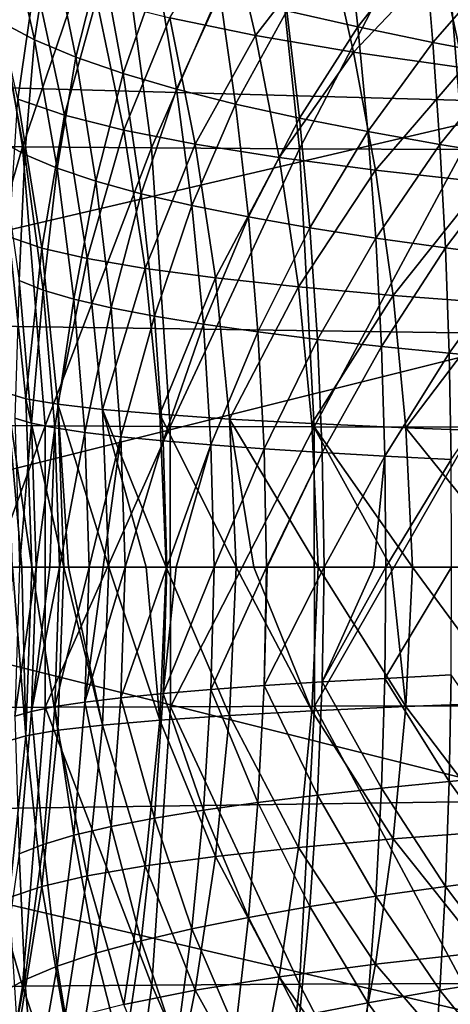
# Model space of a CAD drawing. Header units: metres. Extents: x -28 to 111, y -27 to 27.
# Tile 35 of 55: x 27.65 to 32.38, y -4.81 to 6.02. Entities that reach past the tile are written whole.
import ezdxf

# ---------------------------------------------------------------- set-up
doc = ezdxf.new("R2010")
doc.units = ezdxf.units.M
doc.layers.add('solid_13061041_XXX', color=7, linetype='CONTINUOUS')

msp = doc.modelspace()

# ---------------------------------------------------------------- linework, layer by layer
at = {"layer": 'solid_13061041_XXX'}
for points in [[(33.509815, 7.606399, 34.444271), (23.249798, 8.016752, 34.283787), (23.249947, 5.38913, 34.956993)], [(33.510155, 5.106573, 35.028496), (33.509815, 7.606399, 34.444271), (23.249947, 5.38913, 34.956993)], [(26.493675, 4.638311, 20.816944), (27.186756, 7.625631, 22.897264), (27.677523, 4.622617, 22.565866)], [(27.677523, 4.622617, 22.565866), (27.186756, 7.625631, 22.897264), (28.693539, 7.615087, 24.496973)], [(27.677523, 4.622617, 22.565866), (28.693539, 7.615087, 24.496973), (29.098459, 4.610292, 24.122873)], [(29.098459, 4.610292, 24.122873), (28.693539, 7.615087, 24.496973), (30.405432, 7.610032, 25.859335)], [(29.098459, 4.610292, 24.122873), (30.405432, 7.610032, 25.859335), (30.725756, 4.600856, 25.457075)], [(30.725756, 4.600856, 25.457075), (30.405432, 7.610032, 25.859335), (32.285999, 7.608616, 26.960966)], [(30.725756, 4.600856, 25.457075), (32.285999, 7.608616, 26.960966), (32.524971, 4.593829, 26.542446)], [(32.524971, 4.593829, 26.542446), (32.285999, 7.608616, 26.960966), (34.296921, 7.608992, 27.783905)], [(27.427408, 6.000593, -12.136163), (27.809856, 5.79963, -12.900834), (27.5014, 7.18014, -13.142211)], [(27.5014, 7.18014, -13.142211), (27.809856, 5.79963, -12.900834), (27.989677, 6.944945, -13.868817)], [(29.299213, 6.041277, -79.291939), (29.942577, 7.110329, -76.615784), (30.24206, 5.846821, -76.94014)], [(30.24206, 5.846821, -76.94014), (29.942577, 7.110329, -76.615784), (31.043848, 6.885319, -74.323845)], [(30.584183, 6.119918, -16.394377), (31.368465, 5.941486, -16.893589), (31.240938, 7.070299, -17.092857)], [(31.240938, 7.070299, -17.092857), (31.368465, 5.941486, -16.893589), (32.100597, 6.872421, -17.514711)], [(27.809856, 5.79963, -12.900834), (28.264114, 5.60961, -13.64257), (27.989677, 6.944945, -13.868817)], [(27.989677, 6.944945, -13.868817), (28.264114, 5.60961, -13.64257), (28.545885, 6.722896, -14.565805)], [(30.24206, 5.846821, -76.94014), (31.043848, 6.885319, -74.323845), (31.319067, 5.66385, -74.630806)], [(31.319067, 5.66385, -74.630806), (31.043848, 6.885319, -74.323845), (32.27602, 6.673394, -72.081535)], [(31.368465, 5.941486, -16.893589), (32.192226, 5.7709, -17.32938), (32.100597, 6.872421, -17.514711)], [(32.100597, 6.872421, -17.514711), (32.192226, 5.7709, -17.32938), (32.989231, 6.687097, -17.870256)], [(28.264114, 5.60961, -13.64257), (28.786547, 5.429557, -14.35325), (28.545885, 6.722896, -14.565805)], [(28.545885, 6.722896, -14.565805), (28.786547, 5.429557, -14.35325), (29.166517, 6.511374, -15.224439)], [(27.625582, 5.147481, -86.826897), (27.279799, 6.701857, -86.509697), (27.818045, 6.467695, -84.085991)], [(31.319067, 5.66385, -74.630806), (32.27602, 6.673394, -72.081535), (32.527786, 5.49074, -72.373367)], [(32.192226, 5.7709, -17.32938), (33.046631, 5.610672, -17.698078), (32.989231, 6.687097, -17.870256)], [(32.527786, 5.49074, -72.373367), (32.27602, 6.673394, -72.081535), (33.636234, 6.473273, -69.89856)], [(28.786547, 5.429557, -14.35325), (29.373552, 5.257413, -15.024605), (29.166517, 6.511374, -15.224439)], [(29.166517, 6.511374, -15.224439), (29.373552, 5.257413, -15.024605), (29.84749, 6.3106, -15.836521)], [(27.625582, 5.147481, -86.826897), (27.818045, 6.467695, -84.085991), (28.140038, 4.972202, -84.378151)], [(28.140038, 4.972202, -84.378151), (27.818045, 6.467695, -84.085991), (28.49118, 6.247892, -81.676979)], [(29.373552, 5.257413, -15.024605), (30.021154, 5.093445, -15.648721), (29.84749, 6.3106, -15.836521)], [(29.84749, 6.3106, -15.836521), (30.021154, 5.093445, -15.648721), (30.584183, 6.119918, -16.394377)], [(28.140038, 4.972202, -84.378151), (28.49118, 6.247892, -81.676979), (28.791363, 4.807167, -81.947876)], [(28.791363, 4.807167, -81.947876), (28.49118, 6.247892, -81.676979), (29.299213, 6.041277, -79.291939)], [(30.021154, 5.093445, -15.648721), (30.724815, 4.937198, -16.218222), (30.584183, 6.119918, -16.394377)], [(30.584183, 6.119918, -16.394377), (30.724815, 4.937198, -16.218222), (31.368465, 5.941486, -16.893589)], [(27.419493, 4.695155, -11.145884), (27.702465, 4.538313, -11.941039), (27.427408, 6.000593, -12.136163)], [(27.427408, 6.000593, -12.136163), (27.702465, 4.538313, -11.941039), (27.809856, 5.79963, -12.900834)], [(28.791363, 4.807167, -81.947876), (29.299213, 6.041277, -79.291939), (29.579004, 4.651485, -79.545013)], [(29.579004, 4.651485, -79.545013), (29.299213, 6.041277, -79.291939), (30.24206, 5.846821, -76.94014)], [(30.724815, 4.937198, -16.218222), (31.476862, 4.790517, -16.728619), (31.368465, 5.941486, -16.893589)], [(31.368465, 5.941486, -16.893589), (31.476862, 4.790517, -16.728619), (32.192226, 5.7709, -17.32938)], [(27.702465, 4.538313, -11.941039), (28.058765, 4.387132, -12.718451), (27.809856, 5.79963, -12.900834)], [(27.809856, 5.79963, -12.900834), (28.058765, 4.387132, -12.718451), (28.264114, 5.60961, -13.64257)], [(29.579004, 4.651485, -79.545013), (30.24206, 5.846821, -76.94014), (30.502338, 4.504379, -77.17852)], [(30.502338, 4.504379, -77.17852), (30.24206, 5.846821, -76.94014), (31.319067, 5.66385, -74.630806)], [(31.476862, 4.790517, -16.728619), (32.269424, 4.649891, -17.175396), (32.192226, 5.7709, -17.32938)], [(32.192226, 5.7709, -17.32938), (32.269424, 4.649891, -17.175396), (33.046631, 5.610672, -17.698078)], [(30.502338, 4.504379, -77.17852), (31.319067, 5.66385, -74.630806), (31.560253, 4.365356, -74.857277)], [(31.560253, 4.365356, -74.857277), (31.319067, 5.66385, -74.630806), (32.527786, 5.49074, -72.373367)], [(28.058765, 4.387132, -12.718451), (28.486586, 4.243677, -13.470989), (28.264114, 5.60961, -13.64257)], [(28.264114, 5.60961, -13.64257), (28.486586, 4.243677, -13.470989), (28.786547, 5.429557, -14.35325)], [(32.269424, 4.649891, -17.175396), (33.09417, 4.517444, -17.554752), (33.046631, 5.610672, -17.698078)], [(28.486586, 4.243677, -13.470989), (28.982288, 4.107263, -14.191019), (28.786547, 5.429557, -14.35325)], [(28.786547, 5.429557, -14.35325), (28.982288, 4.107263, -14.191019), (29.373552, 5.257413, -15.024605)], [(31.560253, 4.365356, -74.857277), (32.527786, 5.49074, -72.373367), (32.749992, 4.23317, -72.59024)], [(33.510155, 5.106573, 35.028496), (23.249947, 5.38913, 34.956993), (23.249981, 2.707619, 35.363823)], [(28.982288, 4.107263, -14.191019), (29.542231, 3.976375, -14.870833), (29.373552, 5.257413, -15.024605)], [(29.373552, 5.257413, -15.024605), (29.542231, 3.976375, -14.870833), (30.021154, 5.093445, -15.648721)], [(33.510235, 2.56439, 35.381535), (33.510155, 5.106573, 35.028496), (23.249981, 2.707619, 35.363823)], [(27.531445, 3.632457, -89.520554), (27.625582, 5.147481, -86.826897), (27.892063, 3.509909, -87.037109)], [(27.892063, 3.509909, -87.037109), (27.625582, 5.147481, -86.826897), (28.140038, 4.972202, -84.378151)], [(29.542231, 3.976375, -14.870833), (30.162539, 3.851276, -15.502929), (30.021154, 5.093445, -15.648721)], [(30.021154, 5.093445, -15.648721), (30.162539, 3.851276, -15.502929), (30.724815, 4.937198, -16.218222)], [(27.892063, 3.509909, -87.037109), (28.140038, 4.972202, -84.378151), (28.391033, 3.393933, -84.567902)], [(28.391033, 3.393933, -84.567902), (28.140038, 4.972202, -84.378151), (28.791363, 4.807167, -81.947876)], [(30.162539, 3.851276, -15.502929), (30.838799, 3.731678, -16.080326), (30.724815, 4.937198, -16.218222)], [(30.724815, 4.937198, -16.218222), (30.838799, 3.731678, -16.080326), (31.476862, 4.790517, -16.728619)], [(28.391033, 3.393933, -84.567902), (28.791363, 4.807167, -81.947876), (29.028175, 3.284343, -82.121216)], [(29.028175, 3.284343, -82.121216), (28.791363, 4.807167, -81.947876), (29.579004, 4.651485, -79.545013)], [(30.838799, 3.731678, -16.080326), (31.563871, 3.619051, -16.598547), (31.476862, 4.790517, -16.728619)], [(31.476862, 4.790517, -16.728619), (31.563871, 3.619051, -16.598547), (32.269424, 4.649891, -17.175396)], [(27.419493, 4.695155, -11.145884), (27.640671, 3.151799, -11.003358), (27.702465, 4.538313, -11.941039)], [(26.493675, 4.638311, 20.816944), (27.677523, 4.622617, 22.565866), (26.786203, 1.560422, 20.678612)], [(27.677523, 4.622617, 22.565866), (27.927143, 1.554257, 22.397425), (26.786203, 1.560422, 20.678612)], [(27.677523, 4.622617, 22.565866), (29.098459, 4.610292, 24.122873), (27.927143, 1.554257, 22.397425)], [(29.098459, 4.610292, 24.122873), (29.304081, 1.548966, 23.933081), (27.927143, 1.554257, 22.397425)], [(29.028175, 3.284343, -82.121216), (29.579004, 4.651485, -79.545013), (29.802368, 3.180544, -79.70562)], [(29.098459, 4.610292, 24.122873), (30.725756, 4.600856, 25.457075), (29.304081, 1.548966, 23.933081)], [(30.725756, 4.600856, 25.457075), (30.888016, 1.544533, 25.253563), (29.304081, 1.548966, 23.933081)], [(29.802368, 3.180544, -79.70562), (29.579004, 4.651485, -79.545013), (30.502338, 4.504379, -77.17852)], [(30.725756, 4.600856, 25.457075), (32.524971, 4.593829, 26.542446), (30.888016, 1.544533, 25.253563)], [(32.524971, 4.593829, 26.542446), (32.645672, 1.540938, 26.331392), (30.888016, 1.544533, 25.253563)], [(31.563871, 3.619051, -16.598547), (32.330276, 3.510779, -17.05332), (32.269424, 4.649891, -17.175396)], [(32.269424, 4.649891, -17.175396), (32.330276, 3.510779, -17.05332), (33.09417, 4.517444, -17.554752)], [(27.640671, 3.151799, -11.003358), (27.906296, 3.047648, -11.809431), (27.702465, 4.538313, -11.941039)], [(27.702465, 4.538313, -11.941039), (27.906296, 3.047648, -11.809431), (28.058765, 4.387132, -12.718451)], [(29.802368, 3.180544, -79.70562), (30.502338, 4.504379, -77.17852), (30.71244, 3.08202, -77.329674)], [(30.71244, 3.08202, -77.329674), (30.502338, 4.504379, -77.17852), (31.560253, 4.365356, -74.857277)], [(32.330276, 3.510779, -17.05332), (33.130283, 3.408537, -17.440781), (33.09417, 4.517444, -17.554752)], [(27.906296, 3.047648, -11.809431), (28.244556, 2.946874, -12.595447), (28.058765, 4.387132, -12.718451)], [(28.058765, 4.387132, -12.718451), (28.244556, 2.946874, -12.595447), (28.486586, 4.243677, -13.470989)], [(30.71244, 3.08202, -77.329674), (31.560253, 4.365356, -74.857277), (31.756815, 2.988455, -75.001892)], [(31.756815, 2.988455, -75.001892), (31.560253, 4.365356, -74.857277), (32.749992, 4.23317, -72.59024)], [(28.244556, 2.946874, -12.595447), (28.653576, 2.850916, -13.354519), (28.486586, 4.243677, -13.470989)], [(28.486586, 4.243677, -13.470989), (28.653576, 2.850916, -13.354519), (28.982288, 4.107263, -14.191019)], [(31.756815, 2.988455, -75.001892), (32.749992, 4.23317, -72.59024), (32.932461, 2.899006, -72.730667)], [(28.653576, 2.850916, -13.354519), (29.129738, 2.759348, -14.079609), (28.982288, 4.107263, -14.191019)], [(28.982288, 4.107263, -14.191019), (29.129738, 2.759348, -14.079609), (29.542231, 3.976375, -14.870833)], [(29.129738, 2.759348, -14.079609), (29.669378, 2.671179, -14.763657), (29.542231, 3.976375, -14.870833)], [(29.542231, 3.976375, -14.870833), (29.669378, 2.671179, -14.763657), (30.162539, 3.851276, -15.502929)], [(29.669378, 2.671179, -14.763657), (30.268726, 2.586625, -15.399699), (30.162539, 3.851276, -15.502929)], [(30.162539, 3.851276, -15.502929), (30.268726, 2.586625, -15.399699), (30.838799, 3.731678, -16.080326)], [(30.268726, 2.586625, -15.399699), (30.923515, 2.505526, -15.98125), (30.838799, 3.731678, -16.080326)], [(30.838799, 3.731678, -16.080326), (30.923515, 2.505526, -15.98125), (31.563871, 3.619051, -16.598547)], [(27.501158, 1.916432, -92.158699), (27.531445, 3.632457, -89.520554), (27.713655, 1.853071, -89.643784)], [(27.713655, 1.853071, -89.643784), (27.531445, 3.632457, -89.520554), (27.892063, 3.509909, -87.037109)], [(30.923515, 2.505526, -15.98125), (31.627207, 2.428922, -16.503923), (31.563871, 3.619051, -16.598547)], [(31.563871, 3.619051, -16.598547), (31.627207, 2.428922, -16.503923), (32.330276, 3.510779, -17.05332)], [(27.713655, 1.853071, -89.643784), (27.892063, 3.509909, -87.037109), (28.065845, 1.792837, -87.139687)], [(28.065845, 1.792837, -87.139687), (27.892063, 3.509909, -87.037109), (28.391033, 3.393933, -84.567902)], [(31.627207, 2.428922, -16.503923), (32.372852, 2.355081, -16.963675), (32.330276, 3.510779, -17.05332)], [(32.330276, 3.510779, -17.05332), (32.372852, 2.355081, -16.963675), (33.130283, 3.408537, -17.440781)], [(28.065845, 1.792837, -87.139687), (28.391033, 3.393933, -84.567902), (28.557739, 1.735611, -84.654396)], [(28.557739, 1.735611, -84.654396), (28.391033, 3.393933, -84.567902), (29.028175, 3.284343, -82.121216)], [(32.372852, 2.355081, -16.963675), (33.153393, 2.285176, -17.356644), (33.130283, 3.408537, -17.440781)], [(28.557739, 1.735611, -84.654396), (29.028175, 3.284343, -82.121216), (29.188494, 1.681311, -82.195969)], [(29.188494, 1.681311, -82.195969), (29.028175, 3.284343, -82.121216), (29.802368, 3.180544, -79.70562)], [(27.594336, 1.638836, -10.099203), (27.778755, 1.585014, -10.928429), (27.640671, 3.151799, -11.003358)], [(27.640671, 3.151799, -11.003358), (27.778755, 1.585014, -10.928429), (27.906296, 3.047648, -11.809431)], [(29.188494, 1.681311, -82.195969), (29.802368, 3.180544, -79.70562), (29.956417, 1.629642, -79.77253)], [(29.956417, 1.629642, -79.77253), (29.802368, 3.180544, -79.70562), (30.71244, 3.08202, -77.329674)], [(27.778755, 1.585014, -10.928429), (28.035353, 1.533307, -11.741652), (27.906296, 3.047648, -11.809431)], [(27.906296, 3.047648, -11.809431), (28.035353, 1.533307, -11.741652), (28.244556, 2.946874, -12.595447)], [(29.956417, 1.629642, -79.77253), (30.71244, 3.08202, -77.329674), (30.859777, 1.580347, -77.39222)], [(30.859777, 1.580347, -77.39222), (30.71244, 3.08202, -77.329674), (31.756815, 2.988455, -75.001892)], [(28.035353, 1.533307, -11.741652), (28.363649, 1.483087, -12.532206), (28.244556, 2.946874, -12.595447)], [(28.244556, 2.946874, -12.595447), (28.363649, 1.483087, -12.532206), (28.653576, 2.850916, -13.354519)], [(30.859777, 1.580347, -77.39222), (31.756815, 2.988455, -75.001892), (31.896524, 1.53328, -75.063095)], [(31.896524, 1.53328, -75.063095), (31.756815, 2.988455, -75.001892), (32.932461, 2.899006, -72.730667)], [(28.363649, 1.483087, -12.532206), (28.76157, 1.4351, -13.293605), (28.653576, 2.850916, -13.354519)], [(28.653576, 2.850916, -13.354519), (28.76157, 1.4351, -13.293605), (29.129738, 2.759348, -14.079609)], [(31.896524, 1.53328, -75.063095), (32.932461, 2.899006, -72.730667), (33.063374, 1.488016, -72.792953)], [(33.510235, 2.56439, 35.381535), (23.249981, 2.707619, 35.363823), (23.249983, -0.00127, 35.499924)], [(28.76157, 1.4351, -13.293605), (29.225515, 1.389149, -14.019514), (29.129738, 2.759348, -14.079609)], [(29.129738, 2.759348, -14.079609), (29.225515, 1.389149, -14.019514), (29.669378, 2.671179, -14.763657)], [(29.225515, 1.389149, -14.019514), (29.751825, 1.344747, -14.703609), (29.669378, 2.671179, -14.763657)], [(29.669378, 2.671179, -14.763657), (29.751825, 1.344747, -14.703609), (30.268726, 2.586625, -15.399699)], [(33.510239, 0.000384, 35.49979), (33.510235, 2.56439, 35.381535), (23.249983, -0.00127, 35.499924)], [(29.751825, 1.344747, -14.703609), (30.336805, 1.302022, -15.339587), (30.268726, 2.586625, -15.399699)], [(30.268726, 2.586625, -15.399699), (30.336805, 1.302022, -15.339587), (30.923515, 2.505526, -15.98125)], [(30.336805, 1.302022, -15.339587), (30.976353, 1.260911, -15.921556), (30.923515, 2.505526, -15.98125)], [(30.923515, 2.505526, -15.98125), (30.976353, 1.260911, -15.921556), (31.627207, 2.428922, -16.503923)], [(30.976353, 1.260911, -15.921556), (31.664583, 1.22196, -16.445299), (31.627207, 2.428922, -16.503923)], [(31.627207, 2.428922, -16.503923), (31.664583, 1.22196, -16.445299), (32.372852, 2.355081, -16.963675)], [(31.664583, 1.22196, -16.445299), (32.395203, 1.184315, -16.906981), (32.372852, 2.355081, -16.963675)], [(32.372852, 2.355081, -16.963675), (32.395203, 1.184315, -16.906981), (33.153393, 2.285176, -17.356644)], [(27.501158, 1.916432, -92.158699), (27.713655, 1.853071, -89.643784), (27.780687, 0, -89.655304)], [(27.501158, 1.916432, -92.158699), (27.780687, 0, -89.655304), (27.671461, 0, -90.755562)], [(27.569273, 0, -92.192215), (27.501158, 1.916432, -92.158699), (27.671461, 0, -90.755562)], [(27.713655, 1.853071, -89.643784), (28.065845, 1.792837, -87.139687), (28.133488, 0, -87.134125)], [(27.713655, 1.853071, -89.643784), (28.133488, 0, -87.134125), (27.780687, 0, -89.655304)], [(28.065845, 1.792837, -87.139687), (28.557739, 1.735611, -84.654396), (28.626757, 0, -84.637131)], [(28.065845, 1.792837, -87.139687), (28.626757, 0, -84.637131), (28.184757, 0, -86.83606)], [(28.133488, 0, -87.134125), (28.065845, 1.792837, -87.139687), (28.184757, 0, -86.83606)], [(28.557739, 1.735611, -84.654396), (29.188494, 1.681311, -82.195969), (29.259127, 0, -82.171219)], [(28.557739, 1.735611, -84.654396), (29.259127, 0, -82.171219), (29.037457, 0, -82.972595)], [(28.626757, 0, -84.637131), (28.557739, 1.735611, -84.654396), (29.037457, 0, -82.972595)], [(27.594336, 1.638836, -10.099203), (27.646515, 0, -10.085173), (27.778755, 1.585014, -10.928429)], [(29.188494, 1.681311, -82.195969), (29.956417, 1.629642, -79.77253), (30.028204, 0, -79.744598)], [(29.188494, 1.681311, -82.195969), (30.028204, 0, -79.744598), (29.259127, 0, -82.171219)], [(29.956417, 1.629642, -79.77253), (30.859777, 1.580347, -77.39222), (30.931728, 0, -77.364761)], [(29.956417, 1.629642, -79.77253), (30.931728, 0, -77.364761), (30.223141, 0, -79.195724)], [(30.028204, 0, -79.744598), (29.956417, 1.629642, -79.77253), (30.223141, 0, -79.195724)], [(26.786203, 1.560422, 20.678612), (27.927143, 1.554257, 22.397425), (26.786934, -1.544939, 20.678259)], [(27.927143, 1.554257, 22.397425), (27.927765, -1.538833, 22.396999), (26.786934, -1.544939, 20.678259)], [(27.646515, 0, -10.085173), (27.830248, 0, -10.921021), (27.778755, 1.585014, -10.928429)], [(27.778755, 1.585014, -10.928429), (27.830248, 0, -10.921021), (28.035353, 1.533307, -11.741652)], [(27.830248, 0, -10.921021), (27.978643, 0, -11.424619), (28.035353, 1.533307, -11.741652)], [(27.927143, 1.554257, 22.397425), (29.304081, 1.548966, 23.933081), (27.927765, -1.538833, 22.396999)], [(29.304081, 1.548966, 23.933081), (29.304594, -1.533592, 23.932602), (27.927765, -1.538833, 22.396999)], [(27.978643, 0, -11.424619), (28.086151, 0, -11.738201), (28.035353, 1.533307, -11.741652)], [(28.035353, 1.533307, -11.741652), (28.086151, 0, -11.738201), (28.363649, 1.483087, -12.532206)], [(29.304081, 1.548966, 23.933081), (30.888016, 1.544533, 25.253563), (29.304594, -1.533592, 23.932602)], [(30.888016, 1.544533, 25.253563), (30.888418, -1.529198, 25.253052), (29.304594, -1.533592, 23.932602)], [(30.859777, 1.580347, -77.39222), (31.896524, 1.53328, -75.063095), (31.967146, 0, -75.039276)], [(30.859777, 1.580347, -77.39222), (31.967146, 0, -75.039276), (31.732967, 0, -75.535599)], [(30.931728, 0, -77.364761), (30.859777, 1.580347, -77.39222), (31.732967, 0, -75.535599)], [(30.888016, 1.544533, 25.253563), (32.645672, 1.540938, 26.331392), (30.888418, -1.529198, 25.253052)], [(32.645672, 1.540938, 26.331392), (32.645969, -1.525636, 26.330864), (30.888418, -1.529198, 25.253052)], [(31.896524, 1.53328, -75.063095), (33.063374, 1.488016, -72.792953), (33.130939, 0, -72.775307)], [(31.896524, 1.53328, -75.063095), (33.130939, 0, -72.775307), (31.967146, 0, -75.039276)], [(28.086151, 0, -11.738201), (28.412569, 0, -12.529321), (28.363649, 1.483087, -12.532206)], [(28.363649, 1.483087, -12.532206), (28.412569, 0, -12.529321), (28.76157, 1.4351, -13.293605)], [(28.412569, 0, -12.529321), (28.567186, 0, -12.846596), (28.76157, 1.4351, -13.293605)], [(28.567186, 0, -12.846596), (28.807074, 0, -13.288725), (28.76157, 1.4351, -13.293605)], [(28.76157, 1.4351, -13.293605), (28.807074, 0, -13.288725), (29.225515, 1.389149, -14.019514)], [(28.807074, 0, -13.288725), (29.266205, 0, -14.011173), (29.225515, 1.389149, -14.019514)], [(29.225515, 1.389149, -14.019514), (29.266205, 0, -14.011173), (29.751825, 1.344747, -14.703609)], [(29.266205, 0, -14.011173), (29.370462, 0, -14.157633), (29.751825, 1.344747, -14.703609)], [(29.370462, 0, -14.157633), (29.786016, 0, -14.690768), (29.751825, 1.344747, -14.703609)], [(29.751825, 1.344747, -14.703609), (29.786016, 0, -14.690768), (30.336805, 1.302022, -15.339587)], [(29.786016, 0, -14.690768), (30.363857, 0, -15.323144), (30.336805, 1.302022, -15.339587)], [(30.336805, 1.302022, -15.339587), (30.363857, 0, -15.323144), (30.976353, 1.260911, -15.921556)], [(30.363857, 0, -15.323144), (30.370354, 0, -15.329646), (30.976353, 1.260911, -15.921556)], [(30.370354, 0, -15.329646), (30.99515, 0, -15.902184), (30.976353, 1.260911, -15.921556)], [(30.976353, 1.260911, -15.921556), (30.99515, 0, -15.902184), (31.664583, 1.22196, -16.445299)], [(30.99515, 0, -15.902184), (31.542366, 0, -16.329538), (31.664583, 1.22196, -16.445299)], [(31.542366, 0, -16.329538), (31.673767, 0, -16.42326), (31.664583, 1.22196, -16.445299)], [(31.664583, 1.22196, -16.445299), (31.673767, 0, -16.42326), (32.395203, 1.184315, -16.906981)], [(31.673767, 0, -16.42326), (32.39537, 0, -16.883743), (32.395203, 1.184315, -16.906981)], [(33.510235, -2.563626, 35.381603), (33.510239, 0.000384, 35.49979), (23.249983, -0.00127, 35.499924)], [(27.501158, -1.916432, -92.158699), (27.569273, 0, -92.192215), (27.713655, -1.853071, -89.643784)], [(27.713655, -1.853071, -89.643784), (27.569273, 0, -92.192215), (27.671461, 0, -90.755562)], [(27.594336, -1.638836, -10.099203), (27.830248, 0, -10.921021), (27.646515, 0, -10.085173)], [(27.594336, -1.638836, -10.099203), (27.778755, -1.585014, -10.928429), (27.830248, 0, -10.921021)], [(27.713655, -1.853071, -89.643784), (27.671461, 0, -90.755562), (27.780687, 0, -89.655304)], [(27.713655, -1.853071, -89.643784), (27.780687, 0, -89.655304), (28.065845, -1.792837, -87.139687)], [(27.778755, -1.585014, -10.928429), (28.086151, 0, -11.738201), (27.978643, 0, -11.424619)], [(27.778755, -1.585014, -10.928429), (27.978643, 0, -11.424619), (27.830248, 0, -10.921021)], [(28.065845, -1.792837, -87.139687), (27.780687, 0, -89.655304), (28.133488, 0, -87.134125)], [(28.065845, -1.792837, -87.139687), (28.133488, 0, -87.134125), (28.557739, -1.735611, -84.654396)], [(28.557739, -1.735611, -84.654396), (28.133488, 0, -87.134125), (28.184757, 0, -86.83606)], [(28.557739, -1.735611, -84.654396), (28.184757, 0, -86.83606), (28.626757, 0, -84.637131)], [(28.557739, -1.735611, -84.654396), (28.626757, 0, -84.637131), (29.188494, -1.681311, -82.195969)], [(29.188494, -1.681311, -82.195969), (28.626757, 0, -84.637131), (29.037457, 0, -82.972595)], [(29.188494, -1.681311, -82.195969), (29.037457, 0, -82.972595), (29.259127, 0, -82.171219)], [(29.188494, -1.681311, -82.195969), (29.259127, 0, -82.171219), (29.956417, -1.629642, -79.77253)], [(29.225515, -1.389149, -14.019514), (29.786016, 0, -14.690768), (29.370462, 0, -14.157633)], [(29.225515, -1.389149, -14.019514), (29.370462, 0, -14.157633), (29.266205, 0, -14.011173)], [(29.956417, -1.629642, -79.77253), (29.259127, 0, -82.171219), (30.028204, 0, -79.744598)], [(29.751825, -1.344747, -14.703609), (30.363857, 0, -15.323144), (29.786016, 0, -14.690768)], [(29.751825, -1.344747, -14.703609), (30.336805, -1.302022, -15.339587), (30.363857, 0, -15.323144)], [(29.956417, -1.629642, -79.77253), (30.028204, 0, -79.744598), (30.859777, -1.580347, -77.39222)], [(30.859777, -1.580347, -77.39222), (30.028204, 0, -79.744598), (30.223141, 0, -79.195724)], [(30.859777, -1.580347, -77.39222), (30.223141, 0, -79.195724), (30.931728, 0, -77.364761)], [(30.336805, -1.302022, -15.339587), (30.99515, 0, -15.902184), (30.370354, 0, -15.329646)], [(30.336805, -1.302022, -15.339587), (30.976353, -1.260911, -15.921556), (30.99515, 0, -15.902184)], [(30.336805, -1.302022, -15.339587), (30.370354, 0, -15.329646), (30.363857, 0, -15.323144)], [(30.859777, -1.580347, -77.39222), (30.931728, 0, -77.364761), (31.896524, -1.53328, -75.063095)], [(31.896524, -1.53328, -75.063095), (30.931728, 0, -77.364761), (31.732967, 0, -75.535599)], [(30.976353, -1.260911, -15.921556), (31.673767, 0, -16.42326), (31.542366, 0, -16.329538)], [(30.976353, -1.260911, -15.921556), (31.664583, -1.22196, -16.445299), (31.673767, 0, -16.42326)], [(30.976353, -1.260911, -15.921556), (31.542366, 0, -16.329538), (30.99515, 0, -15.902184)], [(31.664583, -1.22196, -16.445299), (32.39537, 0, -16.883743), (31.673767, 0, -16.42326)], [(31.664583, -1.22196, -16.445299), (32.395203, -1.184315, -16.906981), (32.39537, 0, -16.883743)], [(31.896524, -1.53328, -75.063095), (31.732967, 0, -75.535599), (31.967146, 0, -75.039276)], [(31.896524, -1.53328, -75.063095), (31.967146, 0, -75.039276), (33.063374, -1.488016, -72.792953)], [(33.063374, -1.488016, -72.792953), (31.967146, 0, -75.039276), (33.130939, 0, -72.775307)], [(33.510235, -2.563626, 35.381603), (23.249983, -0.00127, 35.499924), (23.249981, -2.710148, 35.363567)], [(27.778755, -1.585014, -10.928429), (28.035353, -1.533307, -11.741652), (28.086151, 0, -11.738201)], [(28.035353, -1.533307, -11.741652), (28.412569, 0, -12.529321), (28.086151, 0, -11.738201)], [(28.035353, -1.533307, -11.741652), (28.363649, -1.483087, -12.532206), (28.412569, 0, -12.529321)], [(28.363649, -1.483087, -12.532206), (28.807074, 0, -13.288725), (28.567186, 0, -12.846596)], [(28.363649, -1.483087, -12.532206), (28.76157, -1.4351, -13.293605), (28.807074, 0, -13.288725)], [(28.363649, -1.483087, -12.532206), (28.567186, 0, -12.846596), (28.412569, 0, -12.529321)], [(28.76157, -1.4351, -13.293605), (29.266205, 0, -14.011173), (28.807074, 0, -13.288725)], [(28.76157, -1.4351, -13.293605), (29.225515, -1.389149, -14.019514), (29.266205, 0, -14.011173)], [(29.225515, -1.389149, -14.019514), (29.751825, -1.344747, -14.703609), (29.786016, 0, -14.690768)], [(31.664583, -1.22196, -16.445299), (32.372852, -2.355081, -16.963675), (32.395203, -1.184315, -16.906981)], [(32.395203, -1.184315, -16.906981), (32.372852, -2.355081, -16.963675), (33.153393, -2.285176, -17.356644)], [(30.336805, -1.302022, -15.339587), (30.923515, -2.505526, -15.98125), (30.976353, -1.260911, -15.921556)], [(30.976353, -1.260911, -15.921556), (30.923515, -2.505526, -15.98125), (31.627207, -2.428922, -16.503923)], [(30.976353, -1.260911, -15.921556), (31.627207, -2.428922, -16.503923), (31.664583, -1.22196, -16.445299)], [(31.664583, -1.22196, -16.445299), (31.627207, -2.428922, -16.503923), (32.372852, -2.355081, -16.963675)], [(28.76157, -1.4351, -13.293605), (29.129738, -2.759348, -14.079609), (29.225515, -1.389149, -14.019514)], [(29.225515, -1.389149, -14.019514), (29.129738, -2.759348, -14.079609), (29.669378, -2.671179, -14.763657)], [(29.225515, -1.389149, -14.019514), (29.669378, -2.671179, -14.763657), (29.751825, -1.344747, -14.703609)], [(29.751825, -1.344747, -14.703609), (29.669378, -2.671179, -14.763657), (30.268726, -2.586625, -15.399699)], [(29.751825, -1.344747, -14.703609), (30.268726, -2.586625, -15.399699), (30.336805, -1.302022, -15.339587)], [(30.336805, -1.302022, -15.339587), (30.268726, -2.586625, -15.399699), (30.923515, -2.505526, -15.98125)], [(28.035353, -1.533307, -11.741652), (28.244556, -2.946874, -12.595447), (28.363649, -1.483087, -12.532206)], [(28.363649, -1.483087, -12.532206), (28.244556, -2.946874, -12.595447), (28.653576, -2.850916, -13.354519)], [(28.363649, -1.483087, -12.532206), (28.653576, -2.850916, -13.354519), (28.76157, -1.4351, -13.293605)], [(28.76157, -1.4351, -13.293605), (28.653576, -2.850916, -13.354519), (29.129738, -2.759348, -14.079609)], [(31.896524, -1.53328, -75.063095), (33.063374, -1.488016, -72.792953), (32.932461, -2.899006, -72.730667)], [(26.495842, -4.623089, 20.815905), (26.786934, -1.544939, 20.678259), (27.679371, -4.607428, 22.564604)], [(27.679371, -4.607428, 22.564604), (26.786934, -1.544939, 20.678259), (27.927765, -1.538833, 22.396999)], [(27.594336, -1.638836, -10.099203), (27.640671, -3.151799, -11.003358), (27.778755, -1.585014, -10.928429)], [(27.778755, -1.585014, -10.928429), (27.640671, -3.151799, -11.003358), (27.906296, -3.047648, -11.809431)], [(27.679371, -4.607428, 22.564604), (27.927765, -1.538833, 22.396999), (29.099981, -4.595119, 24.121456)], [(27.778755, -1.585014, -10.928429), (27.906296, -3.047648, -11.809431), (28.035353, -1.533307, -11.741652)], [(28.035353, -1.533307, -11.741652), (27.906296, -3.047648, -11.809431), (28.244556, -2.946874, -12.595447)], [(29.099981, -4.595119, 24.121456), (27.927765, -1.538833, 22.396999), (29.304594, -1.533592, 23.932602)], [(29.099981, -4.595119, 24.121456), (29.304594, -1.533592, 23.932602), (30.726957, -4.585689, 25.455555)], [(30.726957, -4.585689, 25.455555), (29.304594, -1.533592, 23.932602), (30.888418, -1.529198, 25.253052)], [(29.956417, -1.629642, -79.77253), (30.859777, -1.580347, -77.39222), (30.71244, -3.08202, -77.329674)], [(30.71244, -3.08202, -77.329674), (30.859777, -1.580347, -77.39222), (31.756815, -2.988455, -75.001892)], [(30.726957, -4.585689, 25.455555), (30.888418, -1.529198, 25.253052), (32.525864, -4.57866, 26.540871)], [(30.859777, -1.580347, -77.39222), (31.896524, -1.53328, -75.063095), (31.756815, -2.988455, -75.001892)], [(32.525864, -4.57866, 26.540871), (30.888418, -1.529198, 25.253052), (32.645969, -1.525636, 26.330864)], [(31.756815, -2.988455, -75.001892), (31.896524, -1.53328, -75.063095), (32.932461, -2.899006, -72.730667)], [(28.557739, -1.735611, -84.654396), (29.188494, -1.681311, -82.195969), (29.028175, -3.284343, -82.121216)], [(29.028175, -3.284343, -82.121216), (29.188494, -1.681311, -82.195969), (29.802368, -3.180544, -79.70562)], [(29.188494, -1.681311, -82.195969), (29.956417, -1.629642, -79.77253), (29.802368, -3.180544, -79.70562)], [(29.802368, -3.180544, -79.70562), (29.956417, -1.629642, -79.77253), (30.71244, -3.08202, -77.329674)], [(27.713655, -1.853071, -89.643784), (28.065845, -1.792837, -87.139687), (27.892063, -3.509909, -87.037109)], [(27.892063, -3.509909, -87.037109), (28.065845, -1.792837, -87.139687), (28.391033, -3.393933, -84.567902)], [(28.065845, -1.792837, -87.139687), (28.557739, -1.735611, -84.654396), (28.391033, -3.393933, -84.567902)], [(28.391033, -3.393933, -84.567902), (28.557739, -1.735611, -84.654396), (29.028175, -3.284343, -82.121216)], [(27.501158, -1.916432, -92.158699), (27.713655, -1.853071, -89.643784), (27.531445, -3.632457, -89.520554)], [(27.531445, -3.632457, -89.520554), (27.713655, -1.853071, -89.643784), (27.892063, -3.509909, -87.037109)], [(31.627207, -2.428922, -16.503923), (32.330276, -3.510779, -17.05332), (32.372852, -2.355081, -16.963675)], [(32.372852, -2.355081, -16.963675), (32.330276, -3.510779, -17.05332), (33.130283, -3.408537, -17.440781)], [(32.372852, -2.355081, -16.963675), (33.130283, -3.408537, -17.440781), (33.153393, -2.285176, -17.356644)], [(30.923515, -2.505526, -15.98125), (31.563871, -3.619051, -16.598547), (31.627207, -2.428922, -16.503923)], [(31.627207, -2.428922, -16.503923), (31.563871, -3.619051, -16.598547), (32.330276, -3.510779, -17.05332)], [(33.510155, -5.105818, 35.028637), (33.510235, -2.563626, 35.381603), (23.249981, -2.710148, 35.363567)], [(29.669378, -2.671179, -14.763657), (30.162539, -3.851276, -15.502929), (30.268726, -2.586625, -15.399699)], [(30.268726, -2.586625, -15.399699), (30.162539, -3.851276, -15.502929), (30.838799, -3.731678, -16.080326)], [(30.268726, -2.586625, -15.399699), (30.838799, -3.731678, -16.080326), (30.923515, -2.505526, -15.98125)], [(30.923515, -2.505526, -15.98125), (30.838799, -3.731678, -16.080326), (31.563871, -3.619051, -16.598547)], [(29.129738, -2.759348, -14.079609), (29.542231, -3.976375, -14.870833), (29.669378, -2.671179, -14.763657)], [(29.669378, -2.671179, -14.763657), (29.542231, -3.976375, -14.870833), (30.162539, -3.851276, -15.502929)], [(33.510155, -5.105818, 35.028637), (23.249981, -2.710148, 35.363567), (23.249947, -5.39162, 34.956486)], [(28.653576, -2.850916, -13.354519), (28.982288, -4.107263, -14.191019), (29.129738, -2.759348, -14.079609)], [(29.129738, -2.759348, -14.079609), (28.982288, -4.107263, -14.191019), (29.542231, -3.976375, -14.870833)], [(28.244556, -2.946874, -12.595447), (28.486586, -4.243677, -13.470989), (28.653576, -2.850916, -13.354519)], [(28.653576, -2.850916, -13.354519), (28.486586, -4.243677, -13.470989), (28.982288, -4.107263, -14.191019)], [(31.756815, -2.988455, -75.001892), (32.932461, -2.899006, -72.730667), (32.749992, -4.23317, -72.59024)], [(27.906296, -3.047648, -11.809431), (28.058765, -4.387132, -12.718451), (28.244556, -2.946874, -12.595447)], [(28.244556, -2.946874, -12.595447), (28.058765, -4.387132, -12.718451), (28.486586, -4.243677, -13.470989)], [(30.71244, -3.08202, -77.329674), (31.756815, -2.988455, -75.001892), (31.560253, -4.365356, -74.857277)], [(31.560253, -4.365356, -74.857277), (31.756815, -2.988455, -75.001892), (32.749992, -4.23317, -72.59024)], [(27.640671, -3.151799, -11.003358), (27.702465, -4.538313, -11.941039), (27.906296, -3.047648, -11.809431)], [(27.906296, -3.047648, -11.809431), (27.702465, -4.538313, -11.941039), (28.058765, -4.387132, -12.718451)], [(29.802368, -3.180544, -79.70562), (30.71244, -3.08202, -77.329674), (30.502338, -4.504379, -77.17852)], [(30.502338, -4.504379, -77.17852), (30.71244, -3.08202, -77.329674), (31.560253, -4.365356, -74.857277)], [(27.640671, -3.151799, -11.003358), (27.419493, -4.695155, -11.145884), (27.702465, -4.538313, -11.941039)], [(29.028175, -3.284343, -82.121216), (29.802368, -3.180544, -79.70562), (29.579004, -4.651485, -79.545013)], [(29.579004, -4.651485, -79.545013), (29.802368, -3.180544, -79.70562), (30.502338, -4.504379, -77.17852)], [(28.391033, -3.393933, -84.567902), (29.028175, -3.284343, -82.121216), (28.791363, -4.807167, -81.947876)], [(28.791363, -4.807167, -81.947876), (29.028175, -3.284343, -82.121216), (29.579004, -4.651485, -79.545013)], [(27.892063, -3.509909, -87.037109), (28.391033, -3.393933, -84.567902), (28.140038, -4.972202, -84.378151)], [(28.140038, -4.972202, -84.378151), (28.391033, -3.393933, -84.567902), (28.791363, -4.807167, -81.947876)], [(32.330276, -3.510779, -17.05332), (33.09417, -4.517444, -17.554752), (33.130283, -3.408537, -17.440781)], [(27.531445, -3.632457, -89.520554), (27.892063, -3.509909, -87.037109), (27.625582, -5.147481, -86.826897)], [(27.625582, -5.147481, -86.826897), (27.892063, -3.509909, -87.037109), (28.140038, -4.972202, -84.378151)], [(31.563871, -3.619051, -16.598547), (32.269424, -4.649891, -17.175396), (32.330276, -3.510779, -17.05332)], [(32.330276, -3.510779, -17.05332), (32.269424, -4.649891, -17.175396), (33.09417, -4.517444, -17.554752)], [(30.838799, -3.731678, -16.080326), (31.476862, -4.790517, -16.728619), (31.563871, -3.619051, -16.598547)], [(31.563871, -3.619051, -16.598547), (31.476862, -4.790517, -16.728619), (32.269424, -4.649891, -17.175396)], [(30.162539, -3.851276, -15.502929), (30.724815, -4.937198, -16.218222), (30.838799, -3.731678, -16.080326)], [(30.838799, -3.731678, -16.080326), (30.724815, -4.937198, -16.218222), (31.476862, -4.790517, -16.728619)], [(29.542231, -3.976375, -14.870833), (30.021154, -5.093445, -15.648721), (30.162539, -3.851276, -15.502929)], [(30.162539, -3.851276, -15.502929), (30.021154, -5.093445, -15.648721), (30.724815, -4.937198, -16.218222)], [(28.982288, -4.107263, -14.191019), (29.373552, -5.257413, -15.024605), (29.542231, -3.976375, -14.870833)], [(29.542231, -3.976375, -14.870833), (29.373552, -5.257413, -15.024605), (30.021154, -5.093445, -15.648721)], [(28.486586, -4.243677, -13.470989), (28.786547, -5.429557, -14.35325), (28.982288, -4.107263, -14.191019)], [(28.982288, -4.107263, -14.191019), (28.786547, -5.429557, -14.35325), (29.373552, -5.257413, -15.024605)], [(28.058765, -4.387132, -12.718451), (28.264114, -5.60961, -13.64257), (28.486586, -4.243677, -13.470989)], [(28.486586, -4.243677, -13.470989), (28.264114, -5.60961, -13.64257), (28.786547, -5.429557, -14.35325)], [(31.560253, -4.365356, -74.857277), (32.749992, -4.23317, -72.59024), (32.527786, -5.49074, -72.373367)], [(27.702465, -4.538313, -11.941039), (27.809856, -5.79963, -12.900834), (28.058765, -4.387132, -12.718451)], [(28.058765, -4.387132, -12.718451), (27.809856, -5.79963, -12.900834), (28.264114, -5.60961, -13.64257)], [(30.502338, -4.504379, -77.17852), (31.560253, -4.365356, -74.857277), (31.319067, -5.66385, -74.630806)], [(31.319067, -5.66385, -74.630806), (31.560253, -4.365356, -74.857277), (32.527786, -5.49074, -72.373367)], [(27.419493, -4.695155, -11.145884), (27.427408, -6.000593, -12.136163), (27.702465, -4.538313, -11.941039)], [(27.702465, -4.538313, -11.941039), (27.427408, -6.000593, -12.136163), (27.809856, -5.79963, -12.900834)], [(29.579004, -4.651485, -79.545013), (30.502338, -4.504379, -77.17852), (30.24206, -5.846821, -76.94014)], [(30.24206, -5.846821, -76.94014), (30.502338, -4.504379, -77.17852), (31.319067, -5.66385, -74.630806)], [(32.269424, -4.649891, -17.175396), (33.046631, -5.610672, -17.698078), (33.09417, -4.517444, -17.554752)], [(26.495842, -4.623089, 20.815905), (27.679371, -4.607428, 22.564604), (27.189775, -7.610851, 22.895208)], [(27.679371, -4.607428, 22.564604), (28.696032, -7.60027, 24.494652), (27.189775, -7.610851, 22.895208)], [(27.679371, -4.607428, 22.564604), (29.099981, -4.595119, 24.121456), (28.696032, -7.60027, 24.494652)], [(29.099981, -4.595119, 24.121456), (30.407406, -7.595163, 25.85684), (28.696032, -7.60027, 24.494652)], [(28.791363, -4.807167, -81.947876), (29.579004, -4.651485, -79.545013), (29.299213, -6.041277, -79.291939)], [(29.099981, -4.595119, 24.121456), (30.726957, -4.585689, 25.455555), (30.407406, -7.595163, 25.85684)], [(29.299213, -6.041277, -79.291939), (29.579004, -4.651485, -79.545013), (30.24206, -5.846821, -76.94014)], [(30.726957, -4.585689, 25.455555), (32.287476, -7.593691, 26.958366), (30.407406, -7.595163, 25.85684)], [(30.726957, -4.585689, 25.455555), (32.525864, -4.57866, 26.540871), (32.287476, -7.593691, 26.958366)], [(31.476862, -4.790517, -16.728619), (32.192226, -5.7709, -17.32938), (32.269424, -4.649891, -17.175396)], [(32.269424, -4.649891, -17.175396), (32.192226, -5.7709, -17.32938), (33.046631, -5.610672, -17.698078)], [(32.525864, -4.57866, 26.540871), (34.29792, -7.594015, 27.781258), (32.287476, -7.593691, 26.958366)], [(30.724815, -4.937198, -16.218222), (31.368465, -5.941486, -16.893589), (31.476862, -4.790517, -16.728619)], [(31.476862, -4.790517, -16.728619), (31.368465, -5.941486, -16.893589), (32.192226, -5.7709, -17.32938)]]:
    msp.add_3dface(points, dxfattribs=at)

doc.saveas('drawing.dxf')
